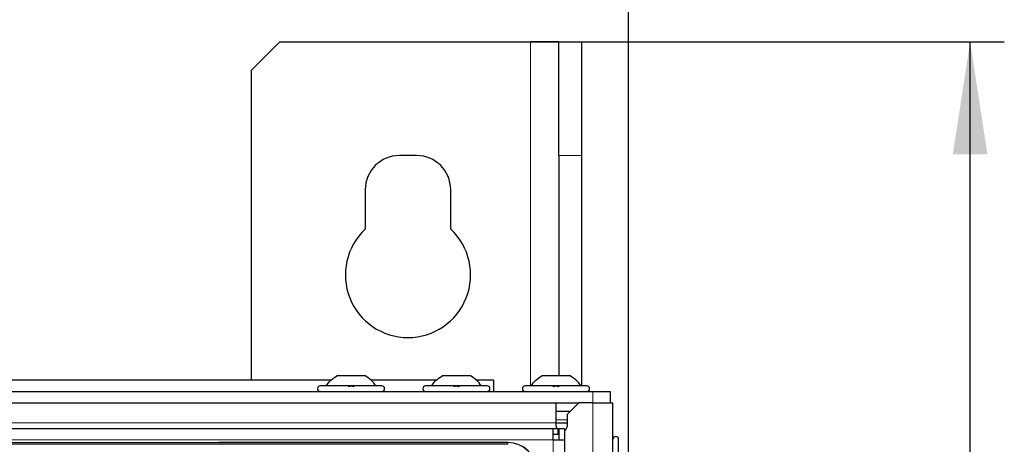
# Model space of a CAD drawing. Header units: millimetres. Extents: x 5 to 418, y 2 to 292.
# Tile 59 of 90: x 123 to 152, y 249 to 261. Entities that reach past the tile are written whole.
import ezdxf

# ---------------------------------------------------------------- set-up
doc = ezdxf.new("R2010")
doc.units = ezdxf.units.MM
doc.layers.add('SLD-0', color=7, linetype='Continuous')
doc.styles.add('SLDTEXTSTYLE0', font='TXT', dxfattribs={"width": 0.605})
doc.dimstyles.new('SLDDIMSTYLE0', dxfattribs={"dimtxt": 3.5, "dimasz": 3.302, "dimexe": 0, "dimexo": 0.0625, "dimgap": 0.875, "dimtad": 1, "dimdec": 1, "dimlfac": 6, "dimrnd": 1e-09, "dimzin": 12, "dimdsep": 46, "dimtxsty": 'SLDTEXTSTYLE0', "dimsah": 1, "dimcen": 0.09, "dimadec": 0, "dimazin": 3, "dimtfac": 1, "dimtofl": 0, "dimtmove": 0, "dimatfit": 3, "dimfxl": 1, "dimfrac": 2, "dimtolj": 1, "dimtzin": 12, "dimarcsym": 0})
doc.dimstyles.new('SLDDIMSTYLE2', dxfattribs={"dimtxt": 3.5, "dimasz": 3.302, "dimexe": 0, "dimexo": 0.0625, "dimgap": 0.875, "dimtad": 1, "dimdec": 0, "dimlfac": 6, "dimrnd": 1e-09, "dimzin": 12, "dimdsep": 46, "dimtxsty": 'SLDTEXTSTYLE0', "dimsah": 1, "dimcen": 0.09, "dimadec": 0, "dimazin": 3, "dimtfac": 1, "dimtofl": 0, "dimtmove": 0, "dimatfit": 3, "dimfxl": 1, "dimfrac": 2, "dimtolj": 1, "dimtzin": 12, "dimarcsym": 0})

# ---------------------------------------------------------------- blocks, each defined once
blk = doc.blocks.new('_D')
at = {"layer": 'SLD-0'}
for p, q in [((57.455, 248.17), (57.455, 271.307)), ((141.205, 248.17), (141.205, 271.307)), ((57.455, 270.307), (141.205, 270.307))]:
    blk.add_line(p, q, dxfattribs=at)
for points in [[(57.455, 270.307), (60.757, 269.799), (60.757, 270.815)], [(141.205, 270.307), (137.903, 270.815), (137.903, 269.799)]]:
    blk.add_solid(points, dxfattribs=at)
at = {"layer": 'SLD-0', "insert": (93.314, 274.819), "char_height": 3.5, "attachment_point": 1, "style": 'SLDTEXTSTYLE0'}
blk.add_mtext('502,5', dxfattribs=at)
blk = doc.blocks.new('_D_2')
at = {"layer": 'SLD-0', "color": 7}
for p, q in [((138.33, 260.307), (152.205, 260.307)), ((151.205, 88.91), (151.205, 260.307)), ((129.652, 88.91), (152.205, 88.91))]:
    blk.add_line(p, q, dxfattribs=at)
for points in [[(151.205, 260.307), (150.697, 257.005), (151.713, 257.005)], [(151.205, 88.91), (151.713, 92.212), (150.697, 92.212)]]:
    blk.add_solid(points, dxfattribs=at)
at = {"layer": 'SLD-0', "color": 7, "insert": (146.694, 169.261), "char_height": 3.5, "attachment_point": 1, "rotation": 90, "style": 'SLDTEXTSTYLE0'}
blk.add_mtext('1028', dxfattribs=at)

msp = doc.modelspace()

# ---------------------------------------------------------------- linework, layer by layer
at = {"color": 7, "linetype": 'Continuous', "lineweight": 25}
for p, q in [((130.9964, 260.3071), (130.163, 259.4737)), ((130.9964, 260.3071), (138.3297, 260.3071)), ((139.163, 260.3071), (138.3297, 260.3071)), ((139.163, 260.3071), (139.8297, 260.3071)), ((139.163, 256.9737), (139.163, 260.3071)), ((139.8297, 260.3071), (139.8297, 256.9737)), ((130.163, 250.3904), (130.163, 259.4737)), ((134.9964, 256.9737), (134.4964, 256.9737)), ((139.163, 256.9737), (139.163, 250.5154)), ((139.8297, 256.9737), (139.8297, 250.2237)), ((133.4964, 255.9737), (133.4964, 254.8148)), ((135.9964, 254.8148), (135.9964, 255.9737)), ((133.4922, 250.5154), (132.6672, 250.5154)), ((136.5755, 250.5154), (135.7505, 250.5154)), ((139.4922, 250.5154), (138.6672, 250.5154)), ((132.4935, 250.3904), (122.9159, 250.3904)), ((133.9797, 250.2237), (132.1797, 250.2237)), ((135.5768, 250.3904), (133.6659, 250.3904)), ((137.063, 250.2237), (135.263, 250.2237)), ((137.2464, 250.3904), (136.7492, 250.3904)), ((137.2464, 250.3904), (137.2464, 250.0571)), ((139.9797, 250.2237), (138.1797, 250.2237)), ((58.4964, 250.0571), (140.163, 250.0571)), ((140.163, 250.0571), (140.663, 250.0571)), ((140.663, 250.0571), (140.663, 249.7237)), ((58.913, 249.7237), (139.7464, 249.7237)), ((139.0797, 249.7237), (139.0797, 249.1404)), ((139.7464, 249.7237), (139.413, 249.3904)), ((140.163, 249.7237), (139.7464, 249.7237)), ((140.163, 249.7237), (140.7464, 249.7237)), ((140.7464, 218.4737), (140.7464, 249.7237)), ((139.4964, 249.4737), (139.0797, 249.4737)), ((139.413, 249.0571), (139.413, 249.3904)), ((139.0797, 249.1404), (139.0797, 249.0571)), ((139.0797, 249.1404), (139.413, 249.1404)), ((59.663, 248.9737), (138.9964, 248.9737)), ((138.9964, 248.6404), (138.9964, 248.9737)), ((138.9964, 248.9737), (139.1464, 248.9737)), ((138.9964, 248.8071), (139.1464, 248.8071)), ((139.1464, 248.8071), (139.1464, 248.9737)), ((139.1464, 248.9237), (139.163, 248.9127)), ((139.163, 248.9737), (139.163, 248.6404)), ((139.163, 248.9737), (139.3297, 248.9737)), ((139.3297, 248.9737), (139.3297, 248.6404)), ((119.3214, 248.5654), (137.6714, 248.5654)), ((137.6714, 248.5654), (129.2012, 248.5654)), ((138.9964, 248.6404), (139.3297, 248.6404)), ((139.3297, 248.6404), (139.3297, 228.4737)), ((140.913, 246.8571), (140.913, 248.6571))]:
    msp.add_line(p, q, dxfattribs=at)
at = {"color": 7, "linetype": 'Continuous', "lineweight": 18}
for p, q in [((138.3297, 260.3071), (138.3297, 250.2237)), ((139.8297, 256.9737), (139.163, 256.9737)), ((140.163, 249.7237), (140.163, 250.0571)), ((140.163, 218.4737), (140.163, 249.7237)), ((139.0797, 249.1404), (59.5797, 249.1404)), ((139.0797, 249.2237), (139.413, 249.2237)), ((59.663, 248.6404), (138.9964, 248.6404)), ((137.6714, 248.56), (119.3214, 248.56)), ((137.6714, 248.5102), (119.3214, 248.5102)), ((137.6714, 248.5654), (137.6714, 248.56)), ((137.6714, 248.5102), (137.6714, 248.56)), ((138.9964, 228.4737), (138.9964, 248.6404))]:
    msp.add_line(p, q, dxfattribs=at)
at = {"color": 7, "linetype": 'Continuous', "lineweight": 25, "flags": 128}
msp.add_lwpolyline([(139.0797, 249.0571), (139.0924, 248.9933), (139.102, 248.9737)], dxfattribs=at)
at = {"color": 7, "linetype": 'Continuous', "lineweight": 25}
for centre, radius, start, end in [((134.4964, 255.9737), 1, 90, 180), ((134.9964, 255.9737), 1, 0, 90), ((134.7464, 253.4737), 1.8333, 132.98589, 47.01411), ((132.1797, 250.1404), 0.0833, 90, 270), ((133.9797, 250.1404), 0.0833, 270, 90), ((135.263, 250.1404), 0.0833, 90, 270), ((137.063, 250.1404), 0.0833, 270, 90), ((138.1797, 250.1404), 0.0833, 90, 270), ((139.9797, 250.1404), 0.0833, 270, 90), ((139.2464, 249.0571), 0.1667, 300, 360), ((137.6714, 247.7321), 0.8333, 360, 90), ((140.8297, 248.6571), 0.0833, 0, 180)]:
    msp.add_arc(centre, radius, start, end, dxfattribs=at)
at = {"color": 7, "linetype": 'Continuous', "lineweight": 18}
msp.add_arc((137.6714, 247.7321), 0.828, 0, 90, dxfattribs=at)
at = {"color": 7, "linetype": 'Continuous', "lineweight": 25}
for points in [[(132.3464, 250.2237), (132.3915, 250.2815), (132.4817, 250.3971), (132.6054, 250.476), (132.6672, 250.5154)], [(133.813, 250.2237), (133.7679, 250.2815), (133.6777, 250.3971), (133.554, 250.476), (133.4922, 250.5154)], [(135.4297, 250.2237), (135.4748, 250.2815), (135.565, 250.3971), (135.6887, 250.476), (135.7505, 250.5154)], [(136.8964, 250.2237), (136.8512, 250.2815), (136.761, 250.3971), (136.6374, 250.476), (136.5755, 250.5154)], [(138.3464, 250.2237), (138.3915, 250.2815), (138.4817, 250.3971), (138.6054, 250.476), (138.6672, 250.5154)], [(139.813, 250.2237), (139.7679, 250.2815), (139.6777, 250.3971), (139.554, 250.476), (139.4922, 250.5154)]]:
    msp.add_open_spline(points, degree=3, dxfattribs=at)
for points, knots in [([(133.0067, 250.1952), (133.0092, 250.1991), (133.0142, 250.2069), (133.0308, 250.2161), (133.0532, 250.2222), (133.0795, 250.2245), (133.1059, 250.2223), (133.1284, 250.2162), (133.1451, 250.2069), (133.1502, 250.1991), (133.1527, 250.1952)], [0, 0, 0, 0, 0.12522174, 0.24948305, 0.37432565, 0.49906277, 0.6238964, 0.74938803, 0.87444058, 1, 1, 1, 1]), ([(136.09, 250.1952), (136.0925, 250.1991), (136.0975, 250.2069), (136.1142, 250.2161), (136.1365, 250.2222), (136.1628, 250.2245), (136.1892, 250.2223), (136.2117, 250.2162), (136.2285, 250.2069), (136.2335, 250.1991), (136.236, 250.1952)], [0, 0, 0, 0, 0.1252217, 0.2494831, 0.3743256, 0.4990628, 0.6238964, 0.749388, 0.8744406, 1, 1, 1, 1]), ([(139.0067, 250.1952), (139.0092, 250.1991), (139.0142, 250.2069), (139.0308, 250.2161), (139.0532, 250.2222), (139.0795, 250.2245), (139.1059, 250.2223), (139.1284, 250.2162), (139.1451, 250.2069), (139.1502, 250.1991), (139.1527, 250.1952)], [0, 0, 0, 0, 0.12522174, 0.24948305, 0.37432565, 0.49906277, 0.6238964, 0.74938803, 0.87444058, 1, 1, 1, 1])]:
    msp.add_open_spline(points, degree=3, knots=knots, dxfattribs=at)

# ---------------------------------------------------------------- dimensions: what is measured, and where the dimension line sits
at = {"layer": 'SLD-0'}
dim = msp.add_linear_dim(base=(141.2047, 270.3071), p1=(57.4547, 248.1696), p2=(141.2047, 248.1696), dimstyle='SLDDIMSTYLE0', dxfattribs=at)
dim.commit()
dim.dimension.update_dxf_attribs({"geometry": '_D', "text_midpoint": (99.3297, 270.3071), "dimtype": 160})
at = {"layer": 'SLD-0', "color": 7}
dim = msp.add_linear_dim(base=(151.2053, 260.3071), p1=(129.6515, 88.9099), p2=(138.3297, 260.3071), angle=90, dimstyle='SLDDIMSTYLE2', dxfattribs=at)
dim.commit()
dim.dimension.update_dxf_attribs({"geometry": '_D_2', "text_midpoint": (151.2053, 174.6085), "dimtype": 160})

doc.saveas('drawing.dxf')
